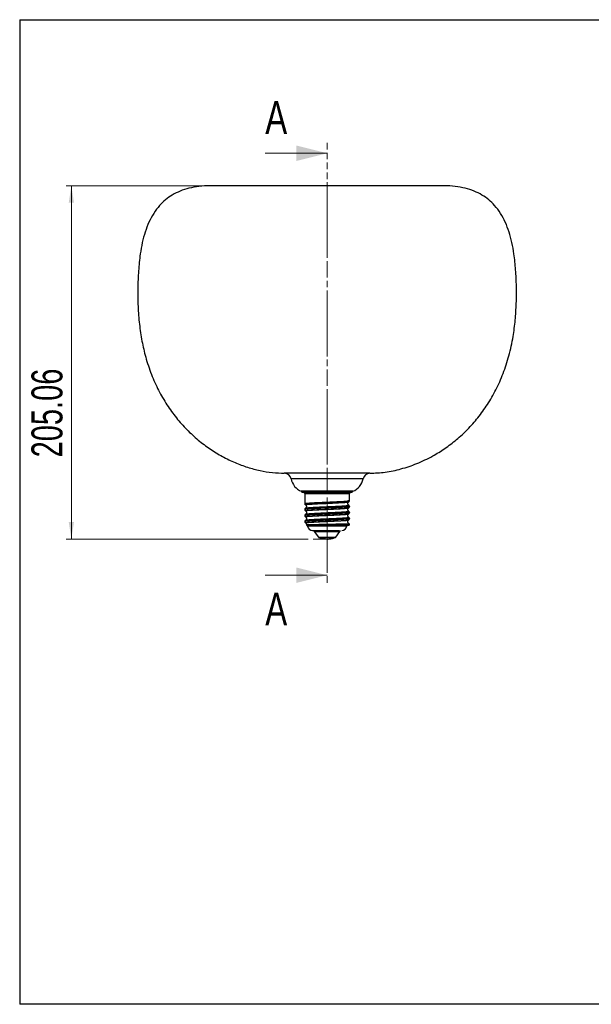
# Model space of a CAD drawing. Header units: millimetres. Extents: x 13 to 267, y 13 to 203.
# Tile 1 of 10: x 13 to 123, y 13 to 203. Entities that reach past the tile are written whole.
import ezdxf

# ---------------------------------------------------------------- set-up
doc = ezdxf.new("R2010")
doc.units = ezdxf.units.MM
doc.linetypes.add('CENTERX2', pattern=[20.32, 12.7, -2.54, 2.54, -2.54])
doc.linetypes.add('HIDDEN', pattern=[1.905, 1.27, -0.635])
doc.styles.add('SLDTEXTSTYLE0', font='TXT', dxfattribs={"width": 0.75})
doc.styles.add('SLDTEXTSTYLE1', font='TXT', dxfattribs={"width": 0.7})
doc.dimstyles.new('SLDDIMSTYLE0', dxfattribs={"dimtxt": 6, "dimasz": 3.302, "dimexe": 0, "dimexo": 0.0625, "dimgap": 1.5, "dimtad": 1, "dimlfac": 3, "dimrnd": 1e-09, "dimzin": 12, "dimdsep": 46, "dimtxsty": 'SLDTEXTSTYLE1', "dimsah": 1, "dimcen": 0.09, "dimadec": 0, "dimazin": 3, "dimtfac": 1, "dimtofl": 0, "dimtmove": 0, "dimatfit": 3, "dimfxl": 1, "dimfrac": 2, "dimtolj": 1, "dimtzin": 12, "dimarcsym": 0})

# ---------------------------------------------------------------- blocks, each defined once
blk = doc.blocks.new('_D')
at = {"color": 7, "linetype": 'Continuous', "lineweight": 0}
for p, q in [((48.57, 171.07), (21.71, 171.07)), ((22.71, 102.72), (22.71, 171.07)), ((68.54, 102.72), (21.71, 102.72))]:
    blk.add_line(p, q, dxfattribs=at)
at = {"color": 7, "linetype": 'Continuous', "lineweight": 18}
for points in [[(22.71, 171.07), (22.2, 167.77), (23.22, 167.77)], [(22.71, 102.72), (23.22, 106.02), (22.2, 106.02)]]:
    blk.add_solid(points, dxfattribs=at)
at = {"color": 7, "linetype": 'Continuous', "lineweight": 18, "insert": (14.98, 118.52), "char_height": 6, "attachment_point": 1, "rotation": 90, "style": 'SLDTEXTSTYLE1'}
blk.add_mtext('205.06', dxfattribs=at)

msp = doc.modelspace()

# ---------------------------------------------------------------- linework, layer by layer
at = {"color": 7, "linetype": 'Continuous'}
for p, q in [((12.7, 203.2), (12.7, 12.7)), ((12.7, 203.2), (266.7, 203.2)), ((266.7, 12.7), (12.7, 12.7))]:
    msp.add_line(p, q, dxfattribs=at)
at = {"color": 7, "linetype": 'HIDDEN', "lineweight": 18}
msp.add_line((72.2586, 179.3595), (72.2586, 93.7229), dxfattribs=at)
at = {"color": 7, "linetype": 'Continuous', "lineweight": 18}
for p, q in [((60.2586, 177.3595), (72.2586, 177.3595)), ((60.2586, 95.7229), (72.2586, 95.7229)), ((266.7, 12.7), (26.769, 12.7))]:
    msp.add_line(p, q, dxfattribs=at)
at = {"color": 7, "linetype": 'Continuous', "lineweight": 25}
for p, q in [((94.9082, 171.072), (49.5749, 171.072)), ((77.2416, 111.9511), (67.2416, 111.9511)), ((67.3582, 111.9511), (67.3582, 111.7178)), ((77.1249, 111.7178), (67.3582, 111.7178)), ((67.7416, 111.7178), (67.9082, 111.5511)), ((67.9082, 111.5511), (67.9082, 109.5783)), ((67.9082, 111.5511), (68.2021, 111.5511)), ((68.2021, 111.5511), (76.5749, 111.5511)), ((76.5749, 111.5511), (76.7416, 111.7178)), ((76.5749, 110.1616), (76.5749, 111.5511)), ((77.1249, 111.7178), (77.1249, 111.9511)), ((76.3523, 110.0829), (76.3437, 110.0796)), ((76.4379, 109.2263), (76.4437, 109.2232)), ((76.5749, 108.995), (76.5749, 109.0048)), ((67.9082, 108.4215), (67.9082, 108.4116)), ((67.9082, 107.2548), (67.9082, 107.245)), ((68.0424, 107.4759), (68.0363, 107.4733)), ((76.5749, 107.8283), (76.5749, 107.8381)), ((67.9082, 106.0881), (67.9082, 106.0783)), ((68.0364, 106.3097), (68.036, 106.3069)), ((75.5178, 105.3829), (75.9931, 105.3844)), ((75.9931, 105.3844), (76.203, 105.3844)), ((76.0856, 105.6824), (76.2908, 105.6897)), ((76.203, 105.3844), (76.3389, 105.3844)), ((76.5749, 106.6616), (76.5749, 106.6715)), ((69.7416, 104.3844), (69.7416, 104.2445)), ((69.7571, 104.1961), (70.561, 103.0706)), ((73.9221, 103.0706), (74.726, 104.1961)), ((74.7416, 104.2445), (74.7416, 104.3844))]:
    msp.add_line(p, q, dxfattribs=at)
at = {"color": 7, "linetype": 'CENTERX2', "lineweight": 18}
for p, q in [((72.2416, 171.072), (72.2416, 94.3274)), ((72.2416, 102.7178), (69.5411, 102.7178))]:
    msp.add_line(p, q, dxfattribs=at)
at = {"color": 8, "linetype": 'Continuous', "lineweight": 25}
for p, q in [((80.5279, 115.4467), (63.9552, 115.4467)), ((79.227, 114.3745), (65.2561, 114.3745)), ((76.0547, 105.1844), (68.9235, 105.1844)), ((76.4298, 105.6897), (76.522, 105.634)), ((69.7416, 104.2445), (73.1465, 104.2445)), ((69.7571, 104.1961), (74.726, 104.1961)), ((70.561, 103.0706), (73.6077, 103.0706)), ((70.5972, 103.0419), (73.5783, 103.0419)), ((73.1465, 104.2445), (74.7416, 104.2445)), ((73.5783, 103.0419), (73.8859, 103.0419)), ((73.6077, 103.0706), (73.9221, 103.0706))]:
    msp.add_line(p, q, dxfattribs=at)
at = {"color": 7, "linetype": 'Continuous', "lineweight": 25}
for centre, radius, start, end in [((63.9486, 114.1133), 1.3333, 11.296906, 89.718803), ((68.5249, 115.0275), 3.3333, 191.296906, 247.35626), ((75.9582, 115.0275), 3.3333, 292.64374, 348.703094), ((80.5345, 114.1133), 1.3333, 90.281197, 168.703094), ((69.4082, 105.3844), 1, 191.474144, 270), ((68.9276, 105.4904), 0.1765, 169.966795, 233.43798), ((68.6749, 105.1447), 0.2517, 9.078709, 54.11247), ((75.0749, 105.3844), 1, 270, 348.463041), ((75.9763, 105.553), 0.1694, 275.707032, 49.811866), ((76.2996, 105.1344), 0.25, 90, 168.463041), ((76.1944, 105.5522), 0.1679, 272.929864, 54.973247), ((76.3359, 105.5515), 0.1671, 271.019289, 55.814533), ((69.8249, 104.2445), 0.0833, 180, 215.537678), ((70.6288, 103.119), 0.0833, 215.537678, 247.699179), ((73.8543, 103.119), 0.0833, 292.300821, 324.462322), ((74.6582, 104.2445), 0.0833, 324.462322, 360)]:
    msp.add_arc(centre, radius, start, end, dxfattribs=at)
for points, knots in [([(49.5749, 171.072), (48.8528, 171.0451), (47.476, 170.9938), (45.5242, 170.6367), (43.7882, 170.0826), (42.2579, 169.3272), (40.9237, 168.3874), (39.6985, 167.2033), (38.6087, 165.746), (37.6842, 164.008), (36.9621, 162.0976), (36.4176, 160.036), (35.9715, 157.5311), (35.6801, 154.5704), (35.5506, 151.1795), (35.5965, 147.7271), (35.8459, 144.3175), (36.3311, 141.0438), (37.0925, 137.7914), (38.1528, 134.6007), (39.5404, 131.5098), (41.1635, 128.6996), (43.0023, 126.1531), (45.0306, 123.8723), (47.2209, 121.8596), (49.5286, 120.1262), (51.9221, 118.6686), (54.3563, 117.4906), (56.7989, 116.5818), (59.2192, 115.941), (61.6033, 115.5341), (63.1816, 115.4754), (63.9552, 115.4467)], [0, 0, 0, 0, 0.02753487, 0.05249852, 0.07541564, 0.0968413, 0.11733384, 0.13741671, 0.16159485, 0.18641965, 0.2122679, 0.23932793, 0.26764049, 0.30923347, 0.35269532, 0.39702563, 0.44086943, 0.4830055, 0.52312739, 0.56814017, 0.61104033, 0.65214366, 0.69171449, 0.7306462, 0.76836932, 0.80499019, 0.8405638, 0.87510104, 0.90798977, 0.93980871, 0.97049859, 1, 1, 1, 1]), ([(80.5279, 115.4467), (81.5178, 115.4924), (83.5474, 115.5861), (86.6053, 116.2443), (89.6961, 117.2825), (92.5296, 118.6397), (95.0789, 120.2127), (97.3408, 121.9274), (99.4883, 123.9112), (101.5041, 126.182), (103.3535, 128.7484), (105.0001, 131.6179), (106.4013, 134.7786), (107.5248, 138.233), (108.2767, 141.6917), (108.7086, 145.084), (108.9049, 148.3184), (108.9226, 151.5747), (108.7866, 154.7658), (108.5004, 157.594), (108.0656, 160.036), (107.5211, 162.0976), (106.7989, 164.008), (105.8744, 165.746), (104.7847, 167.2033), (103.5594, 168.3874), (102.2252, 169.3272), (100.6949, 170.0826), (98.9589, 170.6367), (97.0071, 170.9938), (95.6303, 171.0451), (94.9082, 171.072)], [0, 0, 0, 0, 0.03774679, 0.07739374, 0.11881673, 0.16191009, 0.19691398, 0.23292969, 0.27001135, 0.30826105, 0.34856591, 0.39046418, 0.43423645, 0.48021835, 0.52879426, 0.56901885, 0.61055772, 0.65232466, 0.6931851, 0.73234811, 0.76066188, 0.78772306, 0.81357242, 0.83839827, 0.86257744, 0.88266116, 0.90315458, 0.92458115, 0.94749924, 0.97246396, 1, 1, 1, 1]), ([(67.9082, 109.5794), (67.914, 109.5354), (67.9253, 109.4478), (67.995, 109.3873), (68.0297, 109.3571)], [0, 0, 0, 0, 0.50208985, 1, 1, 1, 1]), ([(68.0286, 108.6417), (67.9942, 108.6116), (67.9251, 108.5513), (67.9139, 108.4637), (67.9082, 108.4198)], [0, 0, 0, 0, 0.49815276, 1, 1, 1, 1]), ([(68.0282, 109.3581), (68.0342, 109.3541), (68.0463, 109.346), (68.0584, 109.3379), (68.0645, 109.3338)], [0, 0, 0, 0, 0.50000324, 1, 1, 1, 1]), ([(68.0644, 109.3339), (68.11, 109.2944), (68.18, 109.2337), (68.2313, 109.1065), (68.2458, 108.9997), (68.2313, 108.893), (68.1801, 108.7657), (68.1102, 108.7052), (68.0648, 108.6658)], [0, 0, 0, 0, 0.23938609, 0.36804118, 0.49963478, 0.6312653, 0.76003902, 1, 1, 1, 1]), ([(76.308, 108.8889), (76.3016, 108.8798), (76.2938, 108.8685), (76.2083, 108.8569), (76.1922, 108.8547)], [0, 0, 0, 0, 0.81100187, 1, 1, 1, 1]), ([(76.3068, 110.0557), (76.3021, 110.0471), (76.2962, 110.0361), (76.215, 110.0248), (76.1982, 110.0225)], [0, 0, 0, 0, 0.79404313, 1, 1, 1, 1]), ([(76.4185, 109.249), (76.3731, 109.2884), (76.3033, 109.3488), (76.2519, 109.476), (76.2374, 109.5827), (76.2517, 109.6894), (76.3028, 109.8167), (76.3725, 109.8772), (76.4178, 109.9166)], [0, 0, 0, 0, 0.24015298, 0.36886719, 0.50038854, 0.63187048, 0.76045817, 1, 1, 1, 1]), ([(76.418, 108.0827), (76.3727, 108.122), (76.3032, 108.1822), (76.2519, 108.3095), (76.2374, 108.4161), (76.2518, 108.5228), (76.3028, 108.65), (76.3724, 108.7105), (76.4176, 108.7498)], [0, 0, 0, 0, 0.24033964, 0.36899399, 0.5004067, 0.63177801, 0.76029962, 1, 1, 1, 1]), ([(76.4528, 109.2261), (76.4467, 109.2302), (76.4346, 109.2382), (76.4225, 109.2463), (76.4165, 109.2504)], [0, 0, 0, 0, 0.50000332, 1, 1, 1, 1]), ([(76.4177, 109.9166), (76.4238, 109.9206), (76.4359, 109.9287), (76.448, 109.9368), (76.4541, 109.9408)], [0, 0, 0, 0, 0.49999692, 1, 1, 1, 1]), ([(76.4545, 109.9412), (76.4889, 109.9712), (76.558, 110.0315), (76.5693, 110.119), (76.5749, 110.1629)], [0, 0, 0, 0, 0.49797716, 1, 1, 1, 1]), ([(76.5749, 109.003), (76.5693, 109.0469), (76.558, 109.1346), (76.489, 109.1949), (76.4546, 109.225)], [0, 0, 0, 0, 0.50136107, 1, 1, 1, 1]), ([(76.4546, 108.7745), (76.489, 108.8045), (76.558, 108.8648), (76.5692, 108.9522), (76.5749, 108.9961)], [0, 0, 0, 0, 0.49786042, 1, 1, 1, 1]), ([(67.9082, 108.4129), (67.9138, 108.369), (67.9251, 108.2815), (67.9939, 108.2214), (68.0282, 108.1914)], [0, 0, 0, 0, 0.50155584, 1, 1, 1, 1]), ([(68.0289, 107.4752), (67.9944, 107.4451), (67.9252, 107.3847), (67.9139, 107.2971), (67.9082, 107.2532)], [0, 0, 0, 0, 0.49814404, 1, 1, 1, 1]), ([(67.9083, 107.2461), (67.9139, 107.2022), (67.9252, 107.1148), (67.9944, 107.0544), (68.0289, 107.0243)], [0, 0, 0, 0, 0.5023802, 1, 1, 1, 1]), ([(68.0287, 108.1911), (68.0347, 108.1871), (68.0468, 108.179), (68.0589, 108.1709), (68.065, 108.1668)], [0, 0, 0, 0, 0.50000309, 1, 1, 1, 1]), ([(68.0647, 108.167), (68.0909, 108.1466), (68.1439, 108.1053), (68.2043, 108.0134), (68.2394, 107.907), (68.2441, 107.7961), (68.2207, 107.6942), (68.1657, 107.5833), (68.1038, 107.5317), (68.0643, 107.4988)], [0, 0, 0, 0, 0.133412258, 0.270230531, 0.407601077, 0.541997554, 0.670151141, 0.789808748, 1, 1, 1, 1]), ([(68.0653, 107), (68.1107, 106.9606), (68.1803, 106.9), (68.2314, 106.7727), (68.2458, 106.666), (68.2312, 106.5594), (68.1798, 106.4321), (68.11, 106.3717), (68.0646, 106.3324)], [0, 0, 0, 0, 0.23954325, 0.36813034, 0.49961128, 0.63113165, 0.75984532, 1, 1, 1, 1]), ([(76.4179, 106.9161), (76.3726, 106.9554), (76.303, 107.0158), (76.2518, 107.143), (76.2374, 107.2497), (76.2519, 107.3564), (76.3031, 107.4836), (76.3728, 107.5442), (76.4182, 107.5836)], [0, 0, 0, 0, 0.240195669, 0.368894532, 0.50038901, 0.631843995, 0.760416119, 1, 1, 1, 1]), ([(76.4541, 108.0586), (76.4481, 108.0626), (76.4359, 108.0707), (76.4238, 108.0788), (76.4178, 108.0829)], [0, 0, 0, 0, 0.50000368, 1, 1, 1, 1]), ([(76.4187, 107.5839), (76.4248, 107.588), (76.4369, 107.596), (76.449, 107.6041), (76.455, 107.6082)], [0, 0, 0, 0, 0.49999678, 1, 1, 1, 1]), ([(76.4537, 107.6073), (76.4883, 107.6374), (76.5578, 107.6977), (76.5692, 107.7855), (76.5749, 107.8295)], [0, 0, 0, 0, 0.49868522, 1, 1, 1, 1]), ([(76.5749, 107.8364), (76.5693, 107.8804), (76.558, 107.9679), (76.4887, 108.0284), (76.4542, 108.0586)], [0, 0, 0, 0, 0.50248045, 1, 1, 1, 1]), ([(76.5748, 106.67), (76.5692, 106.7139), (76.5579, 106.8013), (76.4887, 106.8617), (76.4543, 106.8918)], [0, 0, 0, 0, 0.50243052, 1, 1, 1, 1]), ([(68.0291, 106.3086), (67.9946, 106.2785), (67.9253, 106.2181), (67.9139, 106.1304), (67.9082, 106.0865)], [0, 0, 0, 0, 0.49847331, 1, 1, 1, 1]), ([(67.9082, 106.0795), (67.9139, 106.0355), (67.9253, 105.9478), (67.9947, 105.8875), (68.0292, 105.8574)], [0, 0, 0, 0, 0.50145383, 1, 1, 1, 1]), ([(68.0283, 105.858), (68.0344, 105.854), (68.0465, 105.8459), (68.0586, 105.8378), (68.0646, 105.8338)], [0, 0, 0, 0, 0.50000329, 1, 1, 1, 1]), ([(68.0655, 105.8332), (68.1112, 105.7938), (68.1813, 105.7333), (68.2294, 105.6063), (68.2456, 105.534), (68.2407, 105.4978), (68.2406, 105.4969)], [0, 0, 0, 0, 0.47676179, 0.73238993, 0.99368603, 1, 1, 1, 1]), ([(68.2408, 105.492), (68.2416, 105.4781), (68.2431, 105.4497), (68.259, 105.4095), (68.2836, 105.3739), (68.3064, 105.3569), (68.3176, 105.3485)], [0, 0, 0, 0, 0.2457514, 0.49980052, 0.75395451, 1, 1, 1, 1]), ([(68.3338, 105.336), (68.3481, 105.324), (68.3786, 105.2985), (68.4113, 105.2467), (68.4224, 105.2068), (68.4279, 105.1873)], [0, 0, 0, 0, 0.30943805, 0.66242794, 1, 1, 1, 1]), ([(68.7538, 105.5212), (68.9677, 105.5277), (69.3941, 105.5407), (70.3363, 105.5609), (71.4081, 105.5825), (72.5525, 105.6035), (73.676, 105.6254), (74.6881, 105.6459), (75.5388, 105.6664), (75.9036, 105.6771), (76.0856, 105.6824)], [0, 0, 0, 0, 0.12633258, 0.25177312, 0.3769919, 0.50218351, 0.62723351, 0.75199359, 0.87632917, 1, 1, 1, 1]), ([(68.8225, 105.3487), (69.0015, 105.3497), (69.3621, 105.3517), (70.1427, 105.3556), (71.0538, 105.3602), (72.054, 105.365), (73.0752, 105.3702), (74.0278, 105.375), (74.8777, 105.3796), (75.3038, 105.3818), (75.5178, 105.3829)], [0, 0, 0, 0, 0.12254877, 0.24676693, 0.37271737, 0.50046777, 0.62716322, 0.75552753, 0.8771942, 1, 1, 1, 1]), ([(76.4184, 105.7491), (76.3729, 105.7885), (76.3031, 105.8491), (76.2518, 105.9763), (76.2374, 106.0831), (76.2519, 106.1898), (76.3031, 106.3171), (76.3731, 106.3777), (76.4187, 106.4172)], [0, 0, 0, 0, 0.23996077, 0.36873456, 0.50036521, 0.63195894, 0.76061411, 1, 1, 1, 1]), ([(76.2908, 105.6897), (76.3183, 105.6897), (76.3732, 105.6898), (76.4109, 105.6897), (76.4298, 105.6897)], [0, 0, 0, 0, 0.500299, 1, 1, 1, 1]), ([(76.3925, 105.3844), (76.4051, 105.3852), (76.4315, 105.3869), (76.4714, 105.4015), (76.509, 105.427), (76.5395, 105.4636), (76.5586, 105.5078), (76.5642, 105.5543), (76.5579, 105.5983), (76.5455, 105.6232), (76.5395, 105.6353)], [0, 0, 0, 0, 0.10946751, 0.22867328, 0.35630411, 0.48957767, 0.62453035, 0.75683167, 0.88278235, 1, 1, 1, 1]), ([(76.4184, 106.417), (76.4244, 106.4211), (76.4365, 106.4291), (76.4486, 106.4372), (76.4547, 106.4413)], [0, 0, 0, 0, 0.49999682, 1, 1, 1, 1]), ([(76.5351, 105.6382), (76.5247, 105.6545), (76.5026, 105.6888), (76.4699, 105.7133), (76.4526, 105.7262)], [0, 0, 0, 0, 0.47322231, 1, 1, 1, 1]), ([(76.4549, 106.4415), (76.4892, 106.4714), (76.5581, 106.5317), (76.5693, 106.6191), (76.575, 106.6629)], [0, 0, 0, 0, 0.49807585, 1, 1, 1, 1]), ([(69.4181, 104.3844), (69.4215, 104.3844), (69.429, 104.3844), (69.5825, 104.3844), (69.9162, 104.3844), (70.5519, 104.3844), (71.3881, 104.3844), (72.1237, 104.3844), (72.7071, 104.3844), (73.2683, 104.3844), (73.9398, 104.3844), (74.3064, 104.3844), (74.5448, 104.3844)], [0, 0, 0, 0, 0.06511486, 0.14715997, 0.22750014, 0.37674324, 0.52598634, 0.60632651, 0.68837162, 0.77041673, 0.8507569, 1, 1, 1, 1]), ([(70.6285, 103.0417), (70.7452, 102.9933), (71.0638, 102.8612), (71.6225, 102.7482), (72.2885, 102.6988), (72.9632, 102.7648), (73.4931, 102.8798), (73.7776, 103.0085), (73.8531, 103.0426)], [0, 0, 0, 0, 0.11429879, 0.31207352, 0.51311484, 0.71736058, 0.92505166, 1, 1, 1, 1])]:
    msp.add_open_spline(points, degree=3, knots=knots, dxfattribs=at)
at = {"color": 8, "linetype": 'Continuous', "lineweight": 25}
for points, knots in [([(67.9192, 109.5779), (67.9258, 109.5882), (67.9401, 109.6106), (68.1628, 109.6452), (68.5374, 109.6816), (69.0589, 109.7181), (69.7015, 109.7545), (70.442, 109.791), (71.2516, 109.8275), (72.0993, 109.8639), (72.9523, 109.9004), (73.7786, 109.9368), (74.5433, 109.9733), (75.2293, 110.0097), (75.5858, 110.0341), (75.7641, 110.0462)], [0, 0, 0, 0, 0.06571888, 0.14357564, 0.2214324, 0.29928916, 0.37714592, 0.45500268, 0.53285944, 0.6107162, 0.68857296, 0.76642972, 0.84428648, 0.92214324, 1, 1, 1, 1]), ([(75.7641, 108.8795), (75.5858, 108.8674), (75.2293, 108.8431), (74.5433, 108.8066), (73.7786, 108.7702), (72.9523, 108.7337), (72.0993, 108.6972), (71.2516, 108.6608), (70.442, 108.6243), (69.7015, 108.5879), (69.0589, 108.5514), (68.5374, 108.515), (68.1629, 108.4785), (67.9404, 108.444), (67.9261, 108.4216), (67.9195, 108.4115)], [0, 0, 0, 0, 0.07788845, 0.15577689, 0.23366534, 0.31155379, 0.38944223, 0.46733068, 0.54521913, 0.62310757, 0.70099602, 0.77888446, 0.85677291, 0.93466136, 1, 1, 1, 1]), ([(75.7641, 108.8894), (75.5858, 108.8772), (75.2293, 108.8529), (74.5433, 108.8164), (73.7786, 108.78), (72.9523, 108.7435), (72.0993, 108.7071), (71.2516, 108.6706), (70.442, 108.6342), (69.7015, 108.5977), (69.0589, 108.5612), (68.5374, 108.5248), (68.1629, 108.4883), (67.9411, 108.454), (67.9266, 108.4317), (67.9201, 108.4217)], [0, 0, 0, 0, 0.0779552, 0.1559104, 0.2338656, 0.3118208, 0.389776, 0.4677312, 0.5456864, 0.6236416, 0.7015968, 0.779552, 0.8575072, 0.9354624, 1, 1, 1, 1]), ([(68.0378, 109.3591), (68.0319, 109.3608), (67.9828, 109.3755), (68.0697, 109.404), (68.3097, 109.4432), (68.7425, 109.4818), (69.3249, 109.5219), (70.0369, 109.5601), (70.8465, 109.5998), (71.718, 109.639), (72.6121, 109.6775), (73.4902, 109.7176), (74.3133, 109.7557), (75.0438, 109.7955), (75.6523, 109.8345), (76.1041, 109.8731), (76.3842, 109.9102), (76.4237, 109.933), (76.4409, 109.9429)], [0, 0, 0, 0, 0.00916163, 0.07635002, 0.14360766, 0.21086766, 0.27768869, 0.34480004, 0.41188324, 0.47872336, 0.54591901, 0.61283751, 0.67982906, 0.74699015, 0.81379201, 0.88094222, 0.94797409, 1, 1, 1, 1]), ([(68.0877, 108.1676), (68.0758, 108.1706), (67.9978, 108.1909), (68.1692, 108.2295), (68.613, 108.2801), (69.3645, 108.3331), (70.3326, 108.3837), (71.448, 108.4366), (72.6263, 108.4874), (73.7736, 108.5401), (74.8015, 108.5912), (75.6401, 108.6434), (76.181, 108.695), (76.4349, 108.7305), (76.4095, 108.749), (76.408, 108.7501)], [0, 0, 0, 0, 0.01608361, 0.10532437, 0.19388797, 0.28315766, 0.37171872, 0.46096525, 0.54956958, 0.63874093, 0.72743418, 0.81647859, 0.90530611, 0.99417853, 1, 1, 1, 1]), ([(68.0292, 108.1908), (68.0273, 108.2038), (68.0235, 108.2298), (68.2541, 108.2695), (68.6479, 108.3077), (69.2043, 108.3478), (69.8937, 108.3862), (70.6876, 108.4255), (71.5502, 108.4651), (72.4429, 108.5033), (73.3272, 108.5434), (74.1634, 108.5818), (74.9141, 108.6211), (75.5481, 108.6607), (76.0315, 108.6989), (76.3577, 108.7385), (76.4218, 108.7637), (76.4533, 108.776)], [0, 0, 0, 0, 0.06670448, 0.13360139, 0.20055717, 0.26722314, 0.33420502, 0.40103419, 0.4677891, 0.53480429, 0.60148301, 0.6683917, 0.73534336, 0.80200032, 0.86901172, 0.93582001, 1, 1, 1, 1]), ([(76.4437, 109.2232), (76.4518, 109.2197), (76.4838, 109.2057), (76.4181, 109.1822), (76.2472, 109.1507), (75.9549, 109.119), (75.561, 109.0886), (75.0722, 109.0572), (74.5052, 109.0255), (73.873, 108.9949), (73.1965, 108.9638), (72.4915, 108.932), (71.7811, 108.9013), (71.0821, 108.8703), (70.4172, 108.8385), (69.8022, 108.8076), (69.257, 108.7768), (68.7952, 108.7451), (68.4292, 108.7139), (68.1774, 108.6833), (68.0463, 108.6582), (68.0414, 108.6439), (68.0401, 108.6401)], [0, 0, 0, 0, 0.01790443, 0.07118214, 0.12484375, 0.1781157, 0.23175725, 0.28505085, 0.33869768, 0.39196194, 0.44563154, 0.49890463, 0.55254193, 0.60583484, 0.65948931, 0.7127426, 0.7664177, 0.81969365, 0.87332741, 0.9266189, 0.98027929, 1, 1, 1, 1]), ([(68.1003, 109.3348), (68.0836, 109.3459), (68.0408, 109.3741), (68.3408, 109.4202), (68.9343, 109.4717), (69.8313, 109.5255), (70.9787, 109.5821), (72.2955, 109.6395), (73.6046, 109.6988), (74.7851, 109.7563), (75.7039, 109.8148), (76.2837, 109.8687), (76.3527, 109.9027), (76.3824, 109.9174)], [0, 0, 0, 0, 0.05730725, 0.14637559, 0.23517738, 0.32407774, 0.42413493, 0.52378226, 0.62407901, 0.72374622, 0.82374546, 0.92379224, 1, 1, 1, 1]), ([(68.0899, 108.6654), (68.0868, 108.6689), (68.0678, 108.6895), (68.3502, 108.7279), (68.9318, 108.7794), (69.832, 108.8333), (70.9785, 108.8898), (72.2953, 108.9472), (73.6055, 109.0065), (74.7815, 109.064), (75.7177, 109.1225), (76.2813, 109.1811), (76.4929, 109.2224), (76.4065, 109.2453), (76.3941, 109.2485)], [0, 0, 0, 0, 0.01779938, 0.10680397, 0.19554221, 0.28437894, 0.38436452, 0.48394052, 0.58416549, 0.68376137, 0.78368903, 0.8836642, 0.98324356, 1, 1, 1, 1]), ([(75.7641, 110.0462), (75.917, 110.0584), (76.2226, 110.0826), (76.4775, 110.1191), (76.5927, 110.1454), (76.5671, 110.1595), (76.5636, 110.1614)], [0, 0, 0, 0, 0.31626055, 0.6325211, 0.94878165, 1, 1, 1, 1]), ([(76.5633, 109.0049), (76.567, 109.0028), (76.5928, 108.9886), (76.4777, 108.9623), (76.2227, 108.9258), (75.917, 108.9015), (75.7641, 108.8894)], [0, 0, 0, 0, 0.05297579, 0.36865053, 0.68432526, 1, 1, 1, 1]), ([(76.5639, 108.9946), (76.5673, 108.9927), (76.5927, 108.9787), (76.4775, 108.9525), (76.2228, 108.916), (75.917, 108.8917), (75.7641, 108.8795)], [0, 0, 0, 0, 0.04947028, 0.36631352, 0.68315676, 1, 1, 1, 1]), ([(76.2373, 110.1085), (76.2402, 110.108), (76.3323, 110.0946), (76.3633, 110.0766), (76.3177, 110.0598), (76.3068, 110.0557)], [0, 0, 0, 0, 0.0237964, 0.76808191, 1, 1, 1, 1]), ([(75.7641, 107.7129), (75.5858, 107.7007), (75.2293, 107.6764), (74.5433, 107.64), (73.7786, 107.6035), (72.9523, 107.567), (72.0993, 107.5306), (71.2516, 107.4941), (70.442, 107.4577), (69.7015, 107.4212), (69.0589, 107.3847), (68.5374, 107.3483), (68.1628, 107.3118), (67.9402, 107.2773), (67.9258, 107.2549), (67.9192, 107.2446)], [0, 0, 0, 0, 0.0778591, 0.15571819, 0.23357729, 0.31143638, 0.38929548, 0.46715457, 0.54501367, 0.62287276, 0.70073186, 0.77859095, 0.85645005, 0.93430915, 1, 1, 1, 1]), ([(75.7641, 107.7227), (75.5858, 107.7105), (75.2293, 107.6862), (74.5433, 107.6498), (73.7786, 107.6133), (72.9523, 107.5769), (72.0993, 107.5404), (71.2516, 107.5039), (70.442, 107.4675), (69.7015, 107.431), (69.0589, 107.3946), (68.5374, 107.3581), (68.1629, 107.3217), (67.9411, 107.2873), (67.9267, 107.2651), (67.9201, 107.255)], [0, 0, 0, 0, 0.07795823, 0.15591647, 0.2338747, 0.31183293, 0.38979117, 0.4677494, 0.54570763, 0.62366586, 0.7016241, 0.77958233, 0.85754056, 0.9354988, 1, 1, 1, 1]), ([(68.0731, 107.0001), (68.0689, 107.0011), (68.0024, 107.0175), (68.1124, 107.0497), (68.4216, 107.0953), (69.0146, 107.1435), (69.8536, 107.1931), (70.9105, 107.2454), (72.0708, 107.2964), (73.243, 107.3491), (74.3389, 107.3999), (75.2747, 107.4528), (75.9627, 107.5034), (76.3512, 107.5485), (76.3722, 107.5751), (76.3797, 107.5845)], [0, 0, 0, 0, 0.00533248, 0.08434487, 0.16303865, 0.24193726, 0.33046462, 0.41922463, 0.50762057, 0.59650433, 0.68481409, 0.77377, 0.86203908, 0.95101528, 1, 1, 1, 1]), ([(68.0438, 107.0259), (68.0344, 107.0358), (68.0127, 107.0586), (68.1994, 107.0954), (68.5581, 107.1336), (69.0861, 107.1734), (69.7522, 107.2123), (70.5283, 107.2511), (71.3806, 107.291), (72.271, 107.3292), (73.1594, 107.369), (74.0079, 107.4079), (74.7785, 107.4467), (75.4353, 107.4867), (75.9559, 107.5247), (76.2941, 107.5647), (76.4554, 107.5923), (76.4459, 107.6072), (76.4448, 107.609)], [0, 0, 0, 0, 0.05120439, 0.11815807, 0.1852805, 0.25250877, 0.3193974, 0.38664979, 0.45373887, 0.52071608, 0.58799254, 0.65491352, 0.72208187, 0.78928421, 0.85619242, 0.92343981, 0.99050937, 1, 1, 1, 1]), ([(76.4418, 106.8902), (76.4514, 106.8848), (76.4797, 106.869), (76.3976, 106.8436), (76.2048, 106.8119), (75.8951, 106.7804), (75.4836, 106.75), (74.981, 106.7185), (74.401, 106.6868), (73.7608, 106.6564), (73.0772, 106.625), (72.3707, 106.5933), (71.6601, 106.5627), (70.9662, 106.5316), (70.3079, 106.4998), (69.7043, 106.4691), (69.1716, 106.4381), (68.7263, 106.4063), (68.3766, 106.3754), (68.1476, 106.3447), (68.0361, 106.3222), (68.0363, 106.3108), (68.0364, 106.3097)], [0, 0, 0, 0, 0.02751036, 0.08125146, 0.13495047, 0.1886737, 0.24236182, 0.29612042, 0.34978855, 0.40352929, 0.45721977, 0.51097339, 0.56462368, 0.61840852, 0.67206219, 0.72582038, 0.77948825, 0.83326574, 0.88689609, 0.94069555, 0.99433535, 1, 1, 1, 1]), ([(76.4531, 108.0592), (76.4582, 108.0489), (76.4683, 108.0282), (76.3327, 107.9973), (76.0908, 107.9656), (75.7379, 107.9346), (75.2879, 107.9039), (74.7511, 107.8721), (74.1449, 107.8409), (73.4839, 107.8103), (72.7894, 107.7787), (72.078, 107.7472), (71.3726, 107.7168), (70.6902, 107.6852), (70.0529, 107.6537), (69.4757, 107.6232), (68.9777, 107.5917), (68.5692, 107.56), (68.2685, 107.5296), (68.0845, 107.5011), (68.0547, 107.4833), (68.0424, 107.4759)], [0, 0, 0, 0, 0.05361163, 0.1068954, 0.16052408, 0.21377381, 0.26741492, 0.32068853, 0.37429467, 0.42757884, 0.48120535, 0.53445779, 0.58809059, 0.64137677, 0.69497985, 0.74825781, 0.80188832, 0.85522561, 0.90891036, 0.96263753, 1, 1, 1, 1]), ([(68.0947, 107.4982), (68.1169, 107.5112), (68.1691, 107.5416), (68.6248, 107.5879), (69.3614, 107.6408), (70.3335, 107.6915), (71.4477, 107.7444), (72.6265, 107.7952), (73.7733, 107.8478), (74.8024, 107.8989), (75.6368, 107.9511), (76.1933, 108.0027), (76.4554, 108.0463), (76.3985, 108.0728), (76.3788, 108.082)], [0, 0, 0, 0, 0.06588192, 0.15425297, 0.24332858, 0.3316971, 0.4207496, 0.50916129, 0.59813878, 0.6866392, 0.77549002, 0.86412443, 0.95280363, 1, 1, 1, 1]), ([(68.0955, 106.3318), (68.1024, 106.3403), (68.1217, 106.3643), (68.4339, 106.403), (69.0109, 106.4513), (69.8547, 106.5008), (70.9102, 106.5531), (72.071, 106.6042), (73.2427, 106.6568), (74.3401, 106.7076), (75.2703, 106.7605), (75.9787, 106.8111), (76.3586, 106.8642), (76.4963, 106.898), (76.4165, 106.9157), (76.415, 106.916)], [0, 0, 0, 0, 0.04340717, 0.12209507, 0.2009878, 0.28950854, 0.37826192, 0.46665126, 0.55552839, 0.64383155, 0.73278081, 0.82104331, 0.91001286, 0.99828035, 1, 1, 1, 1]), ([(76.5631, 107.8383), (76.5669, 107.8362), (76.5929, 107.822), (76.4778, 107.7956), (76.2227, 107.7592), (75.917, 107.7348), (75.7641, 107.7227)], [0, 0, 0, 0, 0.0537412, 0.3691608, 0.6845804, 1, 1, 1, 1]), ([(76.5638, 107.828), (76.5673, 107.8261), (76.5927, 107.812), (76.4776, 107.7858), (76.2228, 107.7493), (75.917, 107.725), (75.7641, 107.7129)], [0, 0, 0, 0, 0.05011974, 0.3667465, 0.68337325, 1, 1, 1, 1]), ([(75.7641, 106.5462), (75.5858, 106.5341), (75.2293, 106.5097), (74.5433, 106.4733), (73.7786, 106.4368), (72.9523, 106.4004), (72.0993, 106.3639), (71.2516, 106.3275), (70.442, 106.291), (69.7015, 106.2545), (69.0589, 106.2181), (68.5374, 106.1816), (68.1628, 106.1452), (67.9403, 106.1106), (67.926, 106.0883), (67.9194, 106.078)], [0, 0, 0, 0, 0.07787602, 0.15575205, 0.23362807, 0.3115041, 0.38938012, 0.46725615, 0.54513217, 0.6230082, 0.70088422, 0.77876025, 0.85663627, 0.9345123, 1, 1, 1, 1]), ([(75.7641, 106.556), (75.5858, 106.5439), (75.2293, 106.5196), (74.5433, 106.4831), (73.7786, 106.4467), (72.9523, 106.4102), (72.0993, 106.3737), (71.2516, 106.3373), (70.442, 106.3008), (69.7015, 106.2644), (69.0589, 106.2279), (68.5374, 106.1914), (68.1629, 106.155), (67.9411, 106.1206), (67.9266, 106.0984), (67.9201, 106.0883)], [0, 0, 0, 0, 0.07795272, 0.15590545, 0.23385817, 0.31181089, 0.38976362, 0.46771634, 0.54566906, 0.62362179, 0.70157451, 0.77952723, 0.85747996, 0.93543268, 1, 1, 1, 1]), ([(68.0497, 105.8591), (68.0368, 105.8666), (68.0018, 105.887), (68.1536, 105.9216), (68.4794, 105.9599), (68.9796, 105.9994), (69.6223, 106.0388), (70.3814, 106.0772), (71.2221, 106.1173), (72.1086, 106.1555), (73.0007, 106.1951), (73.8591, 106.2344), (74.6464, 106.2728), (75.3262, 106.3129), (75.873, 106.3511), (76.2465, 106.3908), (76.4368, 106.4213), (76.4362, 106.4386), (76.436, 106.443)], [0, 0, 0, 0, 0.03929205, 0.10642919, 0.17323228, 0.24036739, 0.3073729, 0.37426024, 0.44142375, 0.50829715, 0.57531988, 0.64243877, 0.70926592, 0.77638542, 0.84340957, 0.91028469, 0.97743171, 1, 1, 1, 1]), ([(68.1113, 105.8342), (68.0886, 105.8402), (68.0082, 105.8616), (68.1961, 105.8993), (68.5932, 105.9442), (69.2348, 105.9913), (70.0559, 106.0363), (71.0103, 106.0833), (72.0415, 106.1285), (73.0833, 106.1752), (74.0753, 106.2207), (74.953, 106.267), (75.6704, 106.3131), (76.1588, 106.3589), (76.4028, 106.3942), (76.3954, 106.4137), (76.3938, 106.4179)], [0, 0, 0, 0, 0.03134392, 0.11057681, 0.18910285, 0.26831628, 0.34688098, 0.42604424, 0.50468166, 0.58376414, 0.66250815, 0.74147944, 0.82036269, 0.89919361, 0.97820761, 1, 1, 1, 1]), ([(68.2664, 105.4921), (68.2734, 105.4959), (68.2892, 105.5045), (68.588, 105.5152), (68.7538, 105.5212)], [0, 0, 0, 0, 0.44505096, 1, 1, 1, 1]), ([(68.3439, 105.3486), (68.3509, 105.3481), (68.3668, 105.3469), (68.6592, 105.348), (68.8225, 105.3487)], [0, 0, 0, 0, 0.44146684, 1, 1, 1, 1]), ([(68.9235, 105.1844), (68.8743, 105.1845), (68.7519, 105.1846), (68.6107, 105.1852), (68.4986, 105.1859), (68.4341, 105.1866), (68.4358, 105.1871), (68.4366, 105.1873)], [0, 0, 0, 0, 0.15941955, 0.3964367, 0.59762774, 0.83330601, 1, 1, 1, 1]), ([(76.5628, 106.6718), (76.5667, 106.6697), (76.5929, 106.6554), (76.4779, 106.6289), (76.2227, 106.5925), (75.917, 106.5682), (75.7641, 106.556)], [0, 0, 0, 0, 0.05517135, 0.37011424, 0.68505712, 1, 1, 1, 1]), ([(76.5637, 106.6614), (76.5672, 106.6595), (76.5927, 106.6454), (76.4776, 106.6191), (76.2228, 106.5827), (75.917, 106.5584), (75.7641, 106.5462)], [0, 0, 0, 0, 0.05077116, 0.36718077, 0.68359039, 1, 1, 1, 1]), ([(76.2908, 105.6897), (76.3469, 105.7011), (76.4436, 105.7207), (76.4157, 105.7406), (76.4041, 105.7489)], [0, 0, 0, 0, 0.58073531, 1, 1, 1, 1]), ([(76.4466, 105.7252), (76.4514, 105.7236), (76.4883, 105.7116), (76.457, 105.6998), (76.4298, 105.6897)], [0, 0, 0, 0, 0.13173932, 1, 1, 1, 1])]:
    msp.add_open_spline(points, degree=3, knots=knots, dxfattribs=at)
at = {"color": 7, "linetype": 'Continuous', "lineweight": 18}
for points in [[(72.2586, 177.3595), (66.2586, 178.8595), (66.2586, 175.8595)], [(72.2586, 95.7229), (66.2586, 97.2229), (66.2586, 94.2229)]]:
    msp.add_solid(points, dxfattribs=at)

# ---------------------------------------------------------------- texts
at = {"color": 7, "linetype": 'Continuous', "char_height": 6.35, "attachment_point": 1, "style": 'SLDTEXTSTYLE0'}
for insert in [(60.2586, 187.4452), (60.2586, 92.3644)]:
    msp.add_mtext('A', dxfattribs=dict(at, insert=insert))

# ---------------------------------------------------------------- dimensions: what is measured, and where the dimension line sits
at = {"color": 7, "linetype": 'Continuous', "lineweight": 18}
dim = msp.add_linear_dim(base=(22.7097, 171.072), p1=(69.5411, 102.7178), p2=(49.5749, 171.072), angle=90, dimstyle='SLDDIMSTYLE0', dxfattribs=at)
dim.commit()
dim.dimension.update_dxf_attribs({"geometry": '_D', "text_midpoint": (22.7097, 128.9935), "dimtype": 160})

doc.saveas('drawing.dxf')
